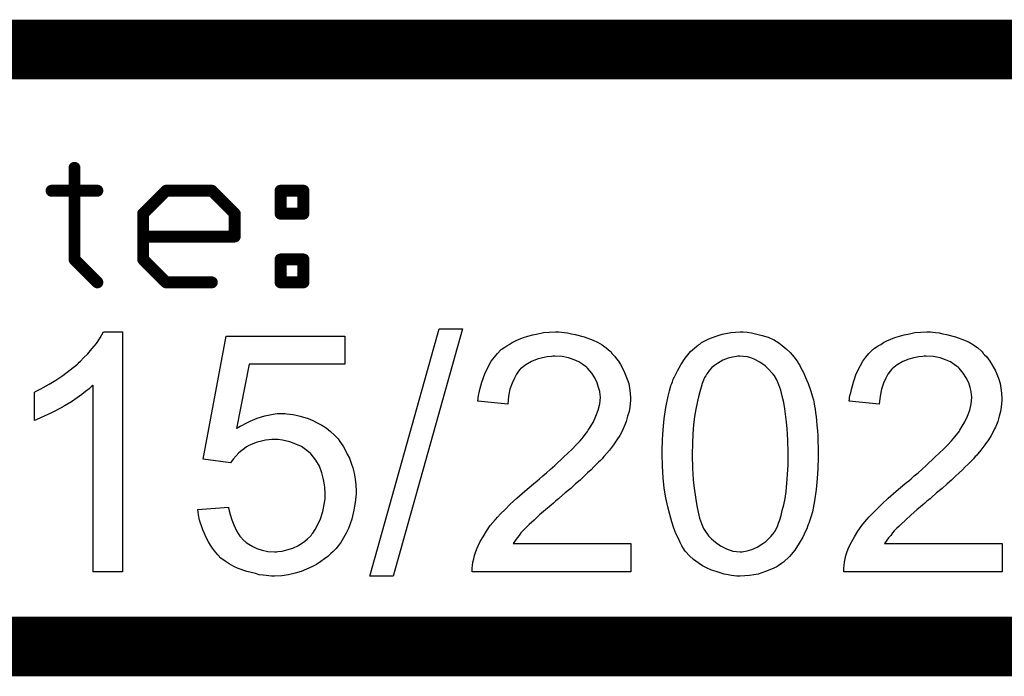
# Model space of a CAD drawing. Extents: x -1.3 to 9.2, y -4.6 to 3.5.
# Tile 128 of 215: x 7.45 to 7.78, y -4.563 to -4.343. Entities that reach past the tile are written whole.
import ezdxf

# ---------------------------------------------------------------- set-up
doc = ezdxf.new("R2010")
doc.units = 0
doc.layers.get('0').update_dxf_attribs({"linetype": 'CONTINUOUS'})
doc.layers.add('acc-ni-360-23-a_document', color=1, linetype='CONTINUOUS')

# ---------------------------------------------------------------- blocks, each defined once
blk = doc.blocks.new('D41')
at = {"const_width": 0.001}
blk.add_lwpolyline([(-0.0005, 0, 1), (0.0005, 0, 1)], format="xyb", close=True, dxfattribs=at)
blk = doc.blocks.new('D43')
at = {"const_width": 0.002}
blk.add_lwpolyline([(-0.001, 0, 1), (0.001, 0, 1)], format="xyb", close=True, dxfattribs=at)

msp = doc.modelspace()

# ---------------------------------------------------------------- linework, layer by layer
at = {"layer": 'acc-ni-360-23-a_document', "color": 1}
for points, const_width in [([(7.266618, -4.353), (7.966618, -4.353)], 0.02), ([(7.46837, -4.423327), (7.46837, -4.392634)], 0.004), ([(7.46937, -4.392634), (7.46937, -4.392634)], 0.002), ([(7.46937, -4.392634), (7.46937, -4.392634)], 0.002), ([(7.460696, -4.400307), (7.476043, -4.400307)], 0.004), ([(7.460696, -4.399307), (7.460696, -4.399307)], 0.002), ([(7.460696, -4.399307), (7.460696, -4.399307)], 0.002), ([(7.491389, -4.40798), (7.499062, -4.400307)], 0.004), ([(7.499062, -4.400307), (7.514409, -4.400307)], 0.004), ([(7.499062, -4.399307), (7.499062, -4.399307)], 0.002), ([(7.499062, -4.399307), (7.499062, -4.399307)], 0.002), ([(7.514409, -4.400307), (7.522082, -4.40798)], 0.004), ([(7.537429, -4.40798), (7.537429, -4.400307)], 0.004), ([(7.537429, -4.400307), (7.545102, -4.400307)], 0.004), ([(7.537429, -4.399307), (7.537429, -4.399307)], 0.002), ([(7.537429, -4.399307), (7.537429, -4.399307)], 0.002), ([(7.545102, -4.40798), (7.545102, -4.400307)], 0.004), ([(7.476043, -4.401307), (7.476043, -4.401307)], 0.002), ([(7.476043, -4.401307), (7.476043, -4.401307)], 0.002), ([(7.49977, -4.401014), (7.49977, -4.401014)], 0.002), ([(7.49977, -4.401014), (7.49977, -4.401014)], 0.002), ([(7.514409, -4.401307), (7.514409, -4.401307)], 0.002), ([(7.514409, -4.401307), (7.514409, -4.401307)], 0.002), ([(7.515116, -4.3996), (7.515116, -4.3996)], 0.002), ([(7.515116, -4.3996), (7.515116, -4.3996)], 0.002), ([(7.538429, -4.400307), (7.538429, -4.400307)], 0.002), ([(7.538429, -4.400307), (7.538429, -4.400307)], 0.002), ([(7.545102, -4.401307), (7.545102, -4.401307)], 0.002), ([(7.545102, -4.401307), (7.545102, -4.401307)], 0.002), ([(7.546102, -4.400307), (7.546102, -4.400307)], 0.002), ([(7.546102, -4.400307), (7.546102, -4.400307)], 0.002), ([(7.491389, -4.423327), (7.491389, -4.40798)], 0.004), ([(7.490682, -4.407273), (7.490682, -4.407273)], 0.002), ([(7.490682, -4.407273), (7.490682, -4.407273)], 0.002), ([(7.492389, -4.40798), (7.492389, -4.40798)], 0.002), ([(7.492389, -4.40798), (7.492389, -4.40798)], 0.002), ([(7.522082, -4.415654), (7.522082, -4.40798)], 0.004), ([(7.521375, -4.408688), (7.521375, -4.408688)], 0.002), ([(7.521375, -4.408688), (7.521375, -4.408688)], 0.002), ([(7.523082, -4.40798), (7.523082, -4.40798)], 0.002), ([(7.523082, -4.40798), (7.523082, -4.40798)], 0.002), ([(7.537429, -4.40798), (7.545102, -4.40798)], 0.004), ([(7.536429, -4.40798), (7.536429, -4.40798)], 0.002), ([(7.536429, -4.40798), (7.536429, -4.40798)], 0.002), ([(7.537429, -4.40698), (7.537429, -4.40698)], 0.002), ([(7.537429, -4.40698), (7.537429, -4.40698)], 0.002), ([(7.544102, -4.40798), (7.544102, -4.40798)], 0.002), ([(7.544102, -4.40798), (7.544102, -4.40798)], 0.002), ([(7.545102, -4.40898), (7.545102, -4.40898)], 0.002), ([(7.545102, -4.40898), (7.545102, -4.40898)], 0.002), ([(7.491389, -4.415654), (7.522082, -4.415654)], 0.004), ([(7.491389, -4.414654), (7.491389, -4.414654)], 0.002), ([(7.491389, -4.414654), (7.491389, -4.414654)], 0.002), ([(7.521082, -4.415654), (7.521082, -4.415654)], 0.002), ([(7.521082, -4.415654), (7.521082, -4.415654)], 0.002), ([(7.522082, -4.416654), (7.522082, -4.416654)], 0.002), ([(7.522082, -4.416654), (7.522082, -4.416654)], 0.002), ([(7.46837, -4.423327), (7.476043, -4.431)], 0.004), ([(7.469077, -4.42262), (7.469077, -4.42262)], 0.002), ([(7.469077, -4.42262), (7.469077, -4.42262)], 0.002), ([(7.491389, -4.423327), (7.499062, -4.431)], 0.004), ([(7.492096, -4.42262), (7.492096, -4.42262)], 0.002), ([(7.492096, -4.42262), (7.492096, -4.42262)], 0.002), ([(7.537429, -4.423327), (7.545102, -4.423327)], 0.004), ([(7.537429, -4.431), (7.537429, -4.423327)], 0.004), ([(7.537429, -4.422327), (7.537429, -4.422327)], 0.002), ([(7.537429, -4.422327), (7.537429, -4.422327)], 0.002), ([(7.545102, -4.431), (7.545102, -4.423327)], 0.004), ([(7.46737, -4.423327), (7.46737, -4.423327)], 0.002), ([(7.46737, -4.423327), (7.46737, -4.423327)], 0.002), ([(7.490389, -4.423327), (7.490389, -4.423327)], 0.002), ([(7.490389, -4.423327), (7.490389, -4.423327)], 0.002), ([(7.538429, -4.423327), (7.538429, -4.423327)], 0.002), ([(7.538429, -4.423327), (7.538429, -4.423327)], 0.002), ([(7.545102, -4.424327), (7.545102, -4.424327)], 0.002), ([(7.545102, -4.424327), (7.545102, -4.424327)], 0.002), ([(7.546102, -4.423327), (7.546102, -4.423327)], 0.002), ([(7.546102, -4.423327), (7.546102, -4.423327)], 0.002), ([(7.475336, -4.431707), (7.475336, -4.431707)], 0.002), ([(7.475336, -4.431707), (7.475336, -4.431707)], 0.002), ([(7.499062, -4.431), (7.514409, -4.431)], 0.004), ([(7.498355, -4.431707), (7.498355, -4.431707)], 0.002), ([(7.498355, -4.431707), (7.498355, -4.431707)], 0.002), ([(7.499062, -4.43), (7.499062, -4.43)], 0.002), ([(7.499062, -4.43), (7.499062, -4.43)], 0.002), ([(7.514409, -4.432), (7.514409, -4.432)], 0.002), ([(7.514409, -4.432), (7.514409, -4.432)], 0.002), ([(7.537429, -4.431), (7.545102, -4.431)], 0.004), ([(7.536429, -4.431), (7.536429, -4.431)], 0.002), ([(7.536429, -4.431), (7.536429, -4.431)], 0.002), ([(7.537429, -4.43), (7.537429, -4.43)], 0.002), ([(7.537429, -4.43), (7.537429, -4.43)], 0.002), ([(7.544102, -4.431), (7.544102, -4.431)], 0.002), ([(7.544102, -4.431), (7.544102, -4.431)], 0.002), ([(7.545102, -4.432), (7.545102, -4.432)], 0.002), ([(7.545102, -4.432), (7.545102, -4.432)], 0.002), ([(7.266618, -4.553), (7.966618, -4.553)], 0.02)]:
    msp.add_lwpolyline(points, dxfattribs=dict(at, const_width=const_width))
at = {"layer": 'acc-ni-360-23-a_document', "color": 1, "const_width": 0.002}
for points in [[(7.46937, -4.392634, 1), (7.46737, -4.392634)], [(7.460696, -4.399307, 1), (7.460696, -4.401307)], [(7.476043, -4.401307, 1), (7.476043, -4.399307)], [(7.499062, -4.399307, 1), (7.499062, -4.401307)], [(7.49977, -4.401014, 0.999854), (7.498355, -4.3996)], [(7.515116, -4.3996, 1), (7.513702, -4.401014)], [(7.514409, -4.401307, 1), (7.514409, -4.399307)], [(7.537429, -4.399307, 1), (7.537429, -4.401307)], [(7.538429, -4.400307, 1), (7.536429, -4.400307)], [(7.546102, -4.400307, 1), (7.544102, -4.400307)], [(7.545102, -4.401307, 1), (7.545102, -4.399307)], [(7.490682, -4.407273, 1.000854), (7.492096, -4.408688)], [(7.492389, -4.40798, 1), (7.490389, -4.40798)], [(7.523082, -4.40798, 1), (7.521082, -4.40798)], [(7.521375, -4.408688, 0.999854), (7.522789, -4.407273)], [(7.537429, -4.40698, 1), (7.537429, -4.40898)], [(7.536429, -4.40798, 1), (7.538429, -4.40798)], [(7.544102, -4.40798, 1), (7.546102, -4.40798)], [(7.545102, -4.40898, 1), (7.545102, -4.40698)], [(7.491389, -4.414654, 1), (7.491389, -4.416654)], [(7.521082, -4.415654, 1), (7.523082, -4.415654)], [(7.522082, -4.416654, 1), (7.522082, -4.414654)], [(7.469077, -4.42262, 1.000854), (7.467662, -4.424034)], [(7.492096, -4.42262, 1), (7.490682, -4.424034)], [(7.537429, -4.422327, 1), (7.537429, -4.424327)], [(7.538429, -4.423327, 1), (7.536429, -4.423327)], [(7.546102, -4.423327, 1), (7.544102, -4.423327)], [(7.545102, -4.424327, 1), (7.545102, -4.422327)], [(7.46737, -4.423327, 1), (7.46937, -4.423327)], [(7.490389, -4.423327, 1), (7.492389, -4.423327)], [(7.475336, -4.431707, 1), (7.47675, -4.430293)], [(7.499062, -4.43, 1), (7.499062, -4.432)], [(7.498355, -4.431707, 1), (7.499769, -4.430293)], [(7.514409, -4.432, 1), (7.514409, -4.43)], [(7.537429, -4.43, 1), (7.537429, -4.432)], [(7.536429, -4.431, 1), (7.538429, -4.431)], [(7.544102, -4.431, 1), (7.546102, -4.431)], [(7.545102, -4.432, 1), (7.545102, -4.43)]]:
    msp.add_lwpolyline(points, format="xyb", dxfattribs=at)
at = {"layer": 'acc-ni-360-23-a_document', "color": 1}
for points in [[(7.484491, -4.528032), (7.474657, -4.528032), (7.474657, -4.465438), (7.474541, -4.465554), (7.473962, -4.466017), (7.473268, -4.466711), (7.472111, -4.467521), (7.470838, -4.468562), (7.469219, -4.469719), (7.467368, -4.470992), (7.465285, -4.472265), (7.465169, -4.472265), (7.465053, -4.47238), (7.464359, -4.472843), (7.463202, -4.473422), (7.461814, -4.474116), (7.460194, -4.474926), (7.458459, -4.475736), (7.456723, -4.476546), (7.454988, -4.47724), (7.454988, -4.467752), (7.455103, -4.467752), (7.455335, -4.467521), (7.455797, -4.467405), (7.456376, -4.467058), (7.45707, -4.466711), (7.45788, -4.466248), (7.459847, -4.465091), (7.462161, -4.463819), (7.464475, -4.462199), (7.466905, -4.460347), (7.469334, -4.458381), (7.46945, -4.458265), (7.469566, -4.458149), (7.469913, -4.457802), (7.470376, -4.457455), (7.471417, -4.456298), (7.472805, -4.45491), (7.474194, -4.45329), (7.475698, -4.451439), (7.476971, -4.449587), (7.478128, -4.44762), (7.484491, -4.44762), (7.484491, -4.528032)], [(7.5752, -4.52942), (7.567332, -4.52942), (7.590588, -4.446579), (7.598456, -4.446579), (7.5752, -4.52942)], [(7.631546, -4.447736), (7.632471, -4.447852), (7.633628, -4.447968), (7.634901, -4.448199), (7.636174, -4.44843), (7.639182, -4.44924), (7.64219, -4.450397), (7.643694, -4.451092), (7.645198, -4.451901), (7.646587, -4.452943), (7.647859, -4.4541), (7.647975, -4.454215), (7.648207, -4.454331), (7.648438, -4.454794), (7.648901, -4.455257), (7.649479, -4.455835), (7.650058, -4.456645), (7.650636, -4.457455), (7.651331, -4.458496), (7.652488, -4.460694), (7.653645, -4.463471), (7.654107, -4.46486), (7.654339, -4.46648), (7.65457, -4.468099), (7.654686, -4.469835), (7.654686, -4.470066), (7.654686, -4.470645), (7.65457, -4.47157), (7.654454, -4.472843), (7.654223, -4.474231), (7.65376, -4.475851), (7.653297, -4.477587), (7.652603, -4.479322), (7.652488, -4.479554), (7.652256, -4.480132), (7.651793, -4.481058), (7.651099, -4.48233), (7.650173, -4.483719), (7.649016, -4.485454), (7.647628, -4.48719), (7.646008, -4.489157), (7.645777, -4.489388), (7.645198, -4.490082), (7.64462, -4.490661), (7.644041, -4.491239), (7.643347, -4.491934), (7.642422, -4.492859), (7.641496, -4.493785), (7.640339, -4.494826), (7.639182, -4.495983), (7.637794, -4.497256), (7.636289, -4.498529), (7.63467, -4.500033), (7.632819, -4.501537), (7.630967, -4.503157), (7.630852, -4.503272), (7.63062, -4.503504), (7.630157, -4.503851), (7.629579, -4.504314), (7.628885, -4.505008), (7.628075, -4.505702), (7.626224, -4.507206), (7.624257, -4.508941), (7.622405, -4.510677), (7.620786, -4.512181), (7.620092, -4.51276), (7.619513, -4.513338), (7.619397, -4.513454), (7.61905, -4.513801), (7.618587, -4.514264), (7.618009, -4.514958), (7.61743, -4.515768), (7.616736, -4.516578), (7.615348, -4.518545), (7.654801, -4.518544), (7.654801, -4.528032), (7.601695, -4.528032), (7.601695, -4.527916), (7.601695, -4.527453), (7.601695, -4.526759), (7.601811, -4.525834), (7.601927, -4.524792), (7.602158, -4.523635), (7.602389, -4.522478), (7.602852, -4.521206), (7.602852, -4.52109), (7.602968, -4.520974), (7.603199, -4.52028), (7.603662, -4.519239), (7.604356, -4.51785), (7.605282, -4.516231), (7.606439, -4.514379), (7.607712, -4.512528), (7.609331, -4.510561), (7.609331, -4.510446), (7.609563, -4.51033), (7.610141, -4.509636), (7.611183, -4.508594), (7.612687, -4.50709), (7.614422, -4.505355), (7.61662, -4.503272), (7.619282, -4.500958), (7.622174, -4.498529), (7.62229, -4.498413), (7.622753, -4.498066), (7.623447, -4.497487), (7.624257, -4.496793), (7.625298, -4.495867), (7.626571, -4.494826), (7.627843, -4.493669), (7.629347, -4.492396), (7.63224, -4.48962), (7.635132, -4.486843), (7.636521, -4.485454), (7.637794, -4.484066), (7.638951, -4.482793), (7.639876, -4.481521), (7.639876, -4.481405), (7.640108, -4.481289), (7.640339, -4.480942), (7.64057, -4.480479), (7.64138, -4.479207), (7.642306, -4.477703), (7.643116, -4.475851), (7.643926, -4.473884), (7.644389, -4.471686), (7.64462, -4.469604), (7.64462, -4.469488), (7.64462, -4.469372), (7.644504, -4.468678), (7.644389, -4.467521), (7.644041, -4.466248), (7.643579, -4.464628), (7.642769, -4.463009), (7.641727, -4.461389), (7.640339, -4.459769), (7.640108, -4.459538), (7.639529, -4.459075), (7.638719, -4.458496), (7.637447, -4.457686), (7.635827, -4.456992), (7.633975, -4.456298), (7.631777, -4.455835), (7.629347, -4.45572), (7.628653, -4.45572), (7.62819, -4.455835), (7.626802, -4.455951), (7.625182, -4.456298), (7.623447, -4.456761), (7.62148, -4.457571), (7.619629, -4.458612), (7.617893, -4.46), (7.617662, -4.460232), (7.617199, -4.46081), (7.616505, -4.461736), (7.615811, -4.463124), (7.615001, -4.464744), (7.614306, -4.466827), (7.613844, -4.469141), (7.613612, -4.471802), (7.603546, -4.470761), (7.603546, -4.470645), (7.603662, -4.470298), (7.603662, -4.469719), (7.603778, -4.468909), (7.604009, -4.467984), (7.604241, -4.466942), (7.604588, -4.46567), (7.604935, -4.464397), (7.60586, -4.46162), (7.607249, -4.458843), (7.608059, -4.457455), (7.6091, -4.456067), (7.610141, -4.454794), (7.611298, -4.453637), (7.611414, -4.453521), (7.611645, -4.453405), (7.611993, -4.453058), (7.612571, -4.452711), (7.613265, -4.452248), (7.614075, -4.451786), (7.615001, -4.451207), (7.616158, -4.450629), (7.61743, -4.45005), (7.618819, -4.449472), (7.620323, -4.449009), (7.621943, -4.448546), (7.623678, -4.448199), (7.625529, -4.447852), (7.627496, -4.447736), (7.629579, -4.44762), (7.630736, -4.44762), (7.631546, -4.447736)], [(7.693792, -4.447736), (7.695297, -4.447967), (7.697032, -4.448315), (7.698883, -4.448777), (7.70085, -4.449356), (7.702701, -4.450282), (7.702817, -4.450282), (7.702933, -4.450397), (7.703511, -4.450744), (7.704437, -4.451323), (7.705594, -4.452133), (7.706867, -4.45329), (7.708255, -4.454562), (7.709528, -4.456066), (7.7108, -4.457802), (7.710916, -4.458033), (7.711379, -4.458612), (7.711842, -4.459653), (7.712651, -4.461157), (7.713346, -4.462893), (7.714271, -4.46486), (7.715081, -4.467174), (7.715775, -4.469719), (7.715775, -4.469835), (7.715891, -4.470066), (7.716007, -4.470413), (7.716123, -4.470992), (7.716238, -4.471686), (7.716354, -4.472496), (7.716585, -4.473537), (7.716701, -4.474694), (7.716932, -4.475967), (7.717048, -4.477355), (7.717164, -4.478975), (7.717395, -4.480595), (7.717511, -4.482446), (7.717511, -4.484297), (7.717627, -4.48638), (7.717627, -4.488578), (7.717627, -4.488694), (7.717627, -4.489157), (7.717627, -4.489967), (7.717627, -4.490892), (7.717511, -4.492165), (7.717511, -4.493553), (7.717395, -4.495057), (7.717279, -4.496677), (7.716932, -4.50038), (7.716354, -4.504198), (7.71566, -4.5079), (7.715197, -4.509636), (7.714618, -4.511371), (7.714618, -4.511487), (7.714503, -4.511718), (7.714271, -4.512181), (7.71404, -4.51276), (7.713809, -4.513569), (7.713346, -4.514379), (7.71242, -4.516346), (7.711263, -4.518429), (7.709759, -4.520743), (7.708024, -4.522825), (7.705941, -4.524792), (7.705825, -4.524792), (7.705709, -4.525024), (7.705362, -4.525255), (7.7049, -4.525486), (7.704321, -4.525834), (7.703743, -4.526296), (7.702007, -4.527106), (7.699925, -4.527916), (7.697495, -4.528726), (7.694602, -4.529189), (7.691478, -4.52942), (7.690321, -4.52942), (7.689511, -4.529305), (7.688586, -4.529189), (7.687429, -4.528958), (7.686156, -4.528726), (7.684768, -4.528379), (7.683379, -4.527916), (7.681875, -4.527453), (7.680371, -4.526759), (7.678867, -4.525949), (7.677363, -4.525024), (7.675859, -4.523867), (7.674471, -4.522594), (7.673198, -4.521206), (7.673082, -4.52109), (7.672851, -4.520743), (7.672504, -4.520164), (7.671925, -4.519239), (7.671347, -4.518197), (7.670768, -4.516809), (7.669958, -4.515189), (7.669264, -4.513338), (7.66857, -4.511255), (7.667876, -4.508826), (7.667181, -4.506165), (7.666603, -4.503156), (7.666024, -4.499917), (7.665677, -4.496446), (7.665446, -4.492628), (7.66533, -4.488578), (7.66533, -4.488462), (7.66533, -4.488), (7.66533, -4.48719), (7.66533, -4.486264), (7.665446, -4.484992), (7.665446, -4.483603), (7.665562, -4.482099), (7.665677, -4.480364), (7.666024, -4.476777), (7.666603, -4.472959), (7.667297, -4.469141), (7.66776, -4.467405), (7.668223, -4.46567), (7.668223, -4.465554), (7.668338, -4.465323), (7.66857, -4.46486), (7.668801, -4.464281), (7.669033, -4.463471), (7.669495, -4.462661), (7.670421, -4.460694), (7.671578, -4.458612), (7.673082, -4.456414), (7.674818, -4.454215), (7.6769, -4.452364), (7.677016, -4.452364), (7.677132, -4.452133), (7.677479, -4.451901), (7.677941, -4.45167), (7.67852, -4.451207), (7.679214, -4.45086), (7.68095, -4.449934), (7.683032, -4.449124), (7.685462, -4.448315), (7.688355, -4.447852), (7.691478, -4.44762), (7.69252, -4.44762), (7.693792, -4.447736)], [(7.756039, -4.447736), (7.756965, -4.447852), (7.758122, -4.447967), (7.759394, -4.448199), (7.760667, -4.44843), (7.763675, -4.44924), (7.766683, -4.450397), (7.768188, -4.451091), (7.769692, -4.451901), (7.77108, -4.452943), (7.772353, -4.4541), (7.772468, -4.454215), (7.7727, -4.454331), (7.772931, -4.454794), (7.773394, -4.455257), (7.773972, -4.455835), (7.774551, -4.456645), (7.77513, -4.457455), (7.775824, -4.458496), (7.776981, -4.460694), (7.778138, -4.463471), (7.7786, -4.46486), (7.778832, -4.46648), (7.779063, -4.468099), (7.779179, -4.469835), (7.779179, -4.470066), (7.779179, -4.470645), (7.779063, -4.47157), (7.778948, -4.472843), (7.778716, -4.474231), (7.778253, -4.475851), (7.777791, -4.477587), (7.777096, -4.479322), (7.776981, -4.479554), (7.776749, -4.480132), (7.776287, -4.481058), (7.775592, -4.48233), (7.774667, -4.483719), (7.77351, -4.485454), (7.772121, -4.48719), (7.770502, -4.489157), (7.77027, -4.489388), (7.769692, -4.490082), (7.769113, -4.490661), (7.768535, -4.491239), (7.76784, -4.491934), (7.766915, -4.492859), (7.765989, -4.493785), (7.764832, -4.494826), (7.763675, -4.495983), (7.762287, -4.497256), (7.760783, -4.498528), (7.759163, -4.500033), (7.757312, -4.501537), (7.755461, -4.503156), (7.755345, -4.503272), (7.755113, -4.503503), (7.754651, -4.503851), (7.754072, -4.504313), (7.753378, -4.505008), (7.752568, -4.505702), (7.750717, -4.507206), (7.74875, -4.508941), (7.746899, -4.510677), (7.745279, -4.512181), (7.744585, -4.51276), (7.744006, -4.513338), (7.743891, -4.513454), (7.743543, -4.513801), (7.743081, -4.514264), (7.742502, -4.514958), (7.741924, -4.515768), (7.741229, -4.516578), (7.739841, -4.518544), (7.779295, -4.518544), (7.779295, -4.528032), (7.726188, -4.528032), (7.726188, -4.527916), (7.726188, -4.527453), (7.726188, -4.526759), (7.726304, -4.525834), (7.72642, -4.524792), (7.726651, -4.523635), (7.726883, -4.522478), (7.727345, -4.521206), (7.727345, -4.52109), (7.727461, -4.520974), (7.727693, -4.52028), (7.728155, -4.519239), (7.72885, -4.51785), (7.729775, -4.51623), (7.730932, -4.514379), (7.732205, -4.512528), (7.733825, -4.510561), (7.733825, -4.510445), (7.734056, -4.51033), (7.734635, -4.509636), (7.735676, -4.508594), (7.73718, -4.50709), (7.738915, -4.505355), (7.741114, -4.503272), (7.743775, -4.500958), (7.746667, -4.498528), (7.746783, -4.498413), (7.747246, -4.498066), (7.74794, -4.497487), (7.74875, -4.496793), (7.749791, -4.495867), (7.751064, -4.494826), (7.752337, -4.493669), (7.753841, -4.492396), (7.756733, -4.489619), (7.759626, -4.486843), (7.761014, -4.485454), (7.762287, -4.484066), (7.763444, -4.482793), (7.764369, -4.48152), (7.764369, -4.481405), (7.764601, -4.481289), (7.764832, -4.480942), (7.765064, -4.480479), (7.765873, -4.479207), (7.766799, -4.477702), (7.767609, -4.475851), (7.768419, -4.473884), (7.768882, -4.471686), (7.769113, -4.469603), (7.769113, -4.469488), (7.769113, -4.469372), (7.768997, -4.468678), (7.768882, -4.467521), (7.768535, -4.466248), (7.768072, -4.464628), (7.767262, -4.463008), (7.766221, -4.461389), (7.764832, -4.459769), (7.764601, -4.459538), (7.764022, -4.459075), (7.763212, -4.458496), (7.76194, -4.457686), (7.76032, -4.456992), (7.758469, -4.456298), (7.75627, -4.455835), (7.753841, -4.455719), (7.753146, -4.455719), (7.752684, -4.455835), (7.751295, -4.455951), (7.749676, -4.456298), (7.74794, -4.456761), (7.745973, -4.457571), (7.744122, -4.458612), (7.742386, -4.46), (7.742155, -4.460232), (7.741692, -4.46081), (7.740998, -4.461736), (7.740304, -4.463124), (7.739494, -4.464744), (7.7388, -4.466827), (7.738337, -4.469141), (7.738105, -4.471802), (7.72804, -4.47076), (7.72804, -4.470645), (7.728155, -4.470298), (7.728155, -4.469719), (7.728271, -4.468909), (7.728502, -4.467984), (7.728734, -4.466942), (7.729081, -4.46567), (7.729428, -4.464397), (7.730354, -4.46162), (7.731742, -4.458843), (7.732552, -4.457455), (7.733593, -4.456066), (7.734635, -4.454794), (7.735792, -4.453637), (7.735907, -4.453521), (7.736139, -4.453405), (7.736486, -4.453058), (7.737064, -4.452711), (7.737758, -4.452248), (7.738568, -4.451786), (7.739494, -4.451207), (7.740651, -4.450629), (7.741924, -4.45005), (7.743312, -4.449472), (7.744816, -4.449009), (7.746436, -4.448546), (7.748171, -4.448199), (7.750023, -4.447852), (7.751989, -4.447736), (7.754072, -4.44762), (7.755229, -4.44762), (7.756039, -4.447736)], [(7.559002, -4.458381), (7.526953, -4.458381), (7.522672, -4.480016), (7.522788, -4.479901), (7.523019, -4.479785), (7.523366, -4.479554), (7.523945, -4.479207), (7.524639, -4.478859), (7.525449, -4.478397), (7.5273, -4.477471), (7.529614, -4.476546), (7.532159, -4.475736), (7.534936, -4.475157), (7.536325, -4.474926), (7.53887, -4.474926), (7.539564, -4.475041), (7.54049, -4.475157), (7.541531, -4.475273), (7.542688, -4.475504), (7.543961, -4.475851), (7.546738, -4.476661), (7.548242, -4.47724), (7.549746, -4.47805), (7.55125, -4.478859), (7.552754, -4.479785), (7.554142, -4.480942), (7.555531, -4.482215), (7.555647, -4.482331), (7.555878, -4.482562), (7.556225, -4.482909), (7.556688, -4.483488), (7.557266, -4.484297), (7.557845, -4.485107), (7.558539, -4.486149), (7.559233, -4.487306), (7.559812, -4.488578), (7.560506, -4.489967), (7.561084, -4.491587), (7.561663, -4.493206), (7.562126, -4.494942), (7.562473, -4.496909), (7.562704, -4.498876), (7.56282, -4.500958), (7.56282, -4.501074), (7.56282, -4.501421), (7.56282, -4.501999), (7.562704, -4.502809), (7.562589, -4.503735), (7.562473, -4.504776), (7.562242, -4.506049), (7.56201, -4.507322), (7.561316, -4.51033), (7.560159, -4.513454), (7.559465, -4.515074), (7.558539, -4.516578), (7.557614, -4.518198), (7.556457, -4.519702), (7.556341, -4.519817), (7.556109, -4.520164), (7.555647, -4.520627), (7.555068, -4.521206), (7.554258, -4.5219), (7.553333, -4.522825), (7.552176, -4.523635), (7.550903, -4.524561), (7.549515, -4.525487), (7.547895, -4.526297), (7.546159, -4.527106), (7.544308, -4.527916), (7.542341, -4.528495), (7.540143, -4.528958), (7.537829, -4.529305), (7.535399, -4.52942), (7.534358, -4.52942), (7.533548, -4.529305), (7.532622, -4.529189), (7.531581, -4.529073), (7.530308, -4.528958), (7.529036, -4.52861), (7.526143, -4.527916), (7.523251, -4.526875), (7.521747, -4.526181), (7.520242, -4.525371), (7.518854, -4.524445), (7.517466, -4.523404), (7.51735, -4.523288), (7.517118, -4.523173), (7.516887, -4.52271), (7.516424, -4.522247), (7.515846, -4.521668), (7.515267, -4.520974), (7.514573, -4.520049), (7.513995, -4.519007), (7.5133, -4.517966), (7.512606, -4.516693), (7.511333, -4.513917), (7.510292, -4.510677), (7.509945, -4.508941), (7.509714, -4.50709), (7.520011, -4.50628), (7.520011, -4.506396), (7.520011, -4.506627), (7.520127, -4.506975), (7.520242, -4.507553), (7.52059, -4.508826), (7.521052, -4.510561), (7.521747, -4.512297), (7.522672, -4.514264), (7.523829, -4.515999), (7.525217, -4.517619), (7.525449, -4.517735), (7.525912, -4.518198), (7.526837, -4.518776), (7.52811, -4.51947), (7.529498, -4.520164), (7.531234, -4.520743), (7.533201, -4.521206), (7.535399, -4.521321), (7.536093, -4.521321), (7.536556, -4.521206), (7.537944, -4.52109), (7.539564, -4.520627), (7.541531, -4.520049), (7.543498, -4.519123), (7.545581, -4.517735), (7.546506, -4.516925), (7.547432, -4.515999), (7.547548, -4.515883), (7.547663, -4.515768), (7.547895, -4.515421), (7.548242, -4.515074), (7.549052, -4.513801), (7.549977, -4.512181), (7.550787, -4.510214), (7.551597, -4.507784), (7.552176, -4.504892), (7.552407, -4.503388), (7.552407, -4.501768), (7.552407, -4.501652), (7.552407, -4.501421), (7.552407, -4.500958), (7.552291, -4.50038), (7.552291, -4.499685), (7.552176, -4.498876), (7.551828, -4.497024), (7.55125, -4.494826), (7.55044, -4.492628), (7.549283, -4.490545), (7.547663, -4.488578), (7.547663, -4.488463), (7.547432, -4.488347), (7.546853, -4.487768), (7.545812, -4.486958), (7.544424, -4.486033), (7.542573, -4.485223), (7.54049, -4.484413), (7.53806, -4.483835), (7.536672, -4.483603), (7.534474, -4.483603), (7.533548, -4.483719), (7.532391, -4.483835), (7.531002, -4.484182), (7.529614, -4.484529), (7.52811, -4.485107), (7.526606, -4.485801), (7.52649, -4.485917), (7.526027, -4.486149), (7.525333, -4.486727), (7.524408, -4.487306), (7.523482, -4.488115), (7.522556, -4.489157), (7.521515, -4.490198), (7.520705, -4.491471), (7.511449, -4.490198), (7.519201, -4.449009), (7.559002, -4.449009), (7.559002, -4.458381)], [(7.691363, -4.455719), (7.690668, -4.455719), (7.690206, -4.455835), (7.688933, -4.456066), (7.687429, -4.456414), (7.685693, -4.457108), (7.683842, -4.458149), (7.682917, -4.458843), (7.681991, -4.459538), (7.681181, -4.460463), (7.680371, -4.461504), (7.680371, -4.46162), (7.68014, -4.461851), (7.679908, -4.462314), (7.679561, -4.462893), (7.679214, -4.463818), (7.678751, -4.46486), (7.678404, -4.466132), (7.677941, -4.467636), (7.677479, -4.469372), (7.677016, -4.471339), (7.676553, -4.473537), (7.676206, -4.475967), (7.675859, -4.478744), (7.675627, -4.481752), (7.675512, -4.484992), (7.675396, -4.488578), (7.675396, -4.48881), (7.675396, -4.489388), (7.675396, -4.490429), (7.675512, -4.491818), (7.675512, -4.493322), (7.675627, -4.495173), (7.675743, -4.49714), (7.675975, -4.499223), (7.676553, -4.503735), (7.6769, -4.505933), (7.677363, -4.508016), (7.677826, -4.509983), (7.67852, -4.511834), (7.679214, -4.513454), (7.680024, -4.514842), (7.680024, -4.514958), (7.680256, -4.515074), (7.680834, -4.515883), (7.681875, -4.516925), (7.683148, -4.518082), (7.684883, -4.519239), (7.68685, -4.52028), (7.689049, -4.52109), (7.690206, -4.521206), (7.691478, -4.521321), (7.692173, -4.521321), (7.692635, -4.521206), (7.693792, -4.520974), (7.695412, -4.520511), (7.697148, -4.519702), (7.699115, -4.518544), (7.70004, -4.51785), (7.700966, -4.516925), (7.701891, -4.515999), (7.702817, -4.514842), (7.702817, -4.514726), (7.703048, -4.514495), (7.70328, -4.514148), (7.703511, -4.513569), (7.703974, -4.51276), (7.704321, -4.511718), (7.704784, -4.510561), (7.705247, -4.509173), (7.705594, -4.507437), (7.706057, -4.505586), (7.706519, -4.503388), (7.706867, -4.501074), (7.707098, -4.498297), (7.707329, -4.495404), (7.707561, -4.492165), (7.707561, -4.488578), (7.707561, -4.488462), (7.707561, -4.488347), (7.707561, -4.487768), (7.707561, -4.486727), (7.707445, -4.485339), (7.707445, -4.483834), (7.707329, -4.481983), (7.707214, -4.480016), (7.706982, -4.477818), (7.706404, -4.473422), (7.706057, -4.471223), (7.705594, -4.469141), (7.705131, -4.467174), (7.704437, -4.465323), (7.703743, -4.463703), (7.702933, -4.462314), (7.702933, -4.462199), (7.702701, -4.462083), (7.70247, -4.461736), (7.702123, -4.461273), (7.701082, -4.460232), (7.699809, -4.458959), (7.698073, -4.457802), (7.696106, -4.456761), (7.695065, -4.456298), (7.693908, -4.455951), (7.692635, -4.455835), (7.691363, -4.455719)]]:
    msp.add_lwpolyline(points, dxfattribs=at)

# ---------------------------------------------------------------- block references
at = {"layer": 'acc-ni-360-23-a_document'}
for name, p in [('D43', (7.46837, -4.392634)), ('D41', (7.46737, -4.392634)), ('D41', (7.46937, -4.392634)), ('D41', (7.46937, -4.392634)), ('D41', (7.46937, -4.392634)), ('D43', (7.460696, -4.400307)), ('D41', (7.460696, -4.399307)), ('D41', (7.460696, -4.399307)), ('D41', (7.460696, -4.399307)), ('D43', (7.476043, -4.400307)), ('D41', (7.476043, -4.399307)), ('D43', (7.499062, -4.400307)), ('D43', (7.499062, -4.400307)), ('D41', (7.499062, -4.399307)), ('D41', (7.499062, -4.399307)), ('D41', (7.499062, -4.399307)), ('D43', (7.514409, -4.400307)), ('D43', (7.514409, -4.400307)), ('D41', (7.514409, -4.399307)), ('D43', (7.537429, -4.400307)), ('D43', (7.537429, -4.400307)), ('D41', (7.537429, -4.399307)), ('D41', (7.537429, -4.399307)), ('D41', (7.537429, -4.399307)), ('D43', (7.545102, -4.400307)), ('D43', (7.545102, -4.400307)), ('D41', (7.545102, -4.399307)), ('D41', (7.460696, -4.401307)), ('D41', (7.476043, -4.401307)), ('D41', (7.476043, -4.401307)), ('D41', (7.476043, -4.401307)), ('D41', (7.498355, -4.3996)), ('D41', (7.499062, -4.401307)), ('D41', (7.49977, -4.401014)), ('D41', (7.49977, -4.401014)), ('D41', (7.49977, -4.401014)), ('D41', (7.513702, -4.401014)), ('D41', (7.514409, -4.401307)), ('D41', (7.514409, -4.401307)), ('D41', (7.514409, -4.401307)), ('D41', (7.515116, -4.3996)), ('D41', (7.515116, -4.3996)), ('D41', (7.515116, -4.3996)), ('D41', (7.536429, -4.400307)), ('D41', (7.537429, -4.401307)), ('D41', (7.538429, -4.400307)), ('D41', (7.538429, -4.400307)), ('D41', (7.538429, -4.400307)), ('D41', (7.544102, -4.400307)), ('D41', (7.545102, -4.401307)), ('D41', (7.545102, -4.401307)), ('D41', (7.545102, -4.401307)), ('D41', (7.546102, -4.400307)), ('D41', (7.546102, -4.400307)), ('D41', (7.546102, -4.400307)), ('D43', (7.491389, -4.40798)), ('D43', (7.491389, -4.40798)), ('D41', (7.490389, -4.40798)), ('D41', (7.490682, -4.407273)), ('D41', (7.490682, -4.407273)), ('D41', (7.490682, -4.407273)), ('D41', (7.492096, -4.408688)), ('D41', (7.492389, -4.40798)), ('D41', (7.492389, -4.40798)), ('D41', (7.492389, -4.40798)), ('D43', (7.522082, -4.40798)), ('D43', (7.522082, -4.40798)), ('D41', (7.521082, -4.40798)), ('D41', (7.521375, -4.408688)), ('D41', (7.521375, -4.408688)), ('D41', (7.521375, -4.408688)), ('D41', (7.522789, -4.407273)), ('D41', (7.523082, -4.40798)), ('D41', (7.523082, -4.40798)), ('D41', (7.523082, -4.40798)), ('D43', (7.537429, -4.40798)), ('D43', (7.537429, -4.40798)), ('D41', (7.536429, -4.40798)), ('D41', (7.536429, -4.40798)), ('D41', (7.536429, -4.40798)), ('D41', (7.537429, -4.40698)), ('D41', (7.537429, -4.40698)), ('D41', (7.537429, -4.40698)), ('D41', (7.537429, -4.40898)), ('D41', (7.538429, -4.40798)), ('D43', (7.545102, -4.40798)), ('D43', (7.545102, -4.40798)), ('D41', (7.544102, -4.40798)), ('D41', (7.544102, -4.40798)), ('D41', (7.544102, -4.40798)), ('D41', (7.545102, -4.40698)), ('D41', (7.545102, -4.40898)), ('D41', (7.545102, -4.40898)), ('D41', (7.545102, -4.40898)), ('D41', (7.546102, -4.40798)), ('D43', (7.491389, -4.415654)), ('D41', (7.491389, -4.414654)), ('D41', (7.491389, -4.414654)), ('D41', (7.491389, -4.414654)), ('D43', (7.522082, -4.415654)), ('D43', (7.522082, -4.415654)), ('D41', (7.521082, -4.415654)), ('D41', (7.521082, -4.415654)), ('D41', (7.521082, -4.415654)), ('D41', (7.522082, -4.414654)), ('D41', (7.523082, -4.415654)), ('D41', (7.491389, -4.416654)), ('D41', (7.522082, -4.416654)), ('D41', (7.522082, -4.416654)), ('D41', (7.522082, -4.416654)), ('D43', (7.46837, -4.423327)), ('D43', (7.46837, -4.423327)), ('D41', (7.469077, -4.42262)), ('D41', (7.469077, -4.42262)), ('D41', (7.469077, -4.42262)), ('D43', (7.491389, -4.423327)), ('D43', (7.491389, -4.423327)), ('D41', (7.492096, -4.42262)), ('D41', (7.492096, -4.42262)), ('D41', (7.492096, -4.42262)), ('D43', (7.537429, -4.423327)), ('D43', (7.537429, -4.423327)), ('D41', (7.537429, -4.422327)), ('D41', (7.537429, -4.422327)), ('D41', (7.537429, -4.422327)), ('D43', (7.545102, -4.423327)), ('D43', (7.545102, -4.423327)), ('D41', (7.545102, -4.422327)), ('D41', (7.46737, -4.423327)), ('D41', (7.46737, -4.423327)), ('D41', (7.46737, -4.423327)), ('D41', (7.467662, -4.424034)), ('D41', (7.46937, -4.423327)), ('D41', (7.490389, -4.423327)), ('D41', (7.490389, -4.423327)), ('D41', (7.490389, -4.423327)), ('D41', (7.490682, -4.424034)), ('D41', (7.492389, -4.423327)), ('D41', (7.536429, -4.423327)), ('D41', (7.537429, -4.424327)), ('D41', (7.538429, -4.423327)), ('D41', (7.538429, -4.423327)), ('D41', (7.538429, -4.423327)), ('D41', (7.544102, -4.423327)), ('D41', (7.545102, -4.424327)), ('D41', (7.545102, -4.424327)), ('D41', (7.545102, -4.424327)), ('D41', (7.546102, -4.423327)), ('D41', (7.546102, -4.423327)), ('D41', (7.546102, -4.423327)), ('D43', (7.476043, -4.431)), ('D41', (7.475336, -4.431707)), ('D41', (7.475336, -4.431707)), ('D41', (7.475336, -4.431707)), ('D41', (7.47675, -4.430293)), ('D43', (7.499062, -4.431)), ('D43', (7.499062, -4.431)), ('D41', (7.498355, -4.431707)), ('D41', (7.498355, -4.431707)), ('D41', (7.498355, -4.431707)), ('D41', (7.499062, -4.43)), ('D41', (7.499062, -4.43)), ('D41', (7.499062, -4.43)), ('D41', (7.499062, -4.432)), ('D41', (7.499769, -4.430293)), ('D43', (7.514409, -4.431)), ('D41', (7.514409, -4.43)), ('D41', (7.514409, -4.432)), ('D41', (7.514409, -4.432)), ('D41', (7.514409, -4.432)), ('D43', (7.537429, -4.431)), ('D43', (7.537429, -4.431)), ('D41', (7.536429, -4.431)), ('D41', (7.536429, -4.431)), ('D41', (7.536429, -4.431)), ('D41', (7.537429, -4.43)), ('D41', (7.537429, -4.43)), ('D41', (7.537429, -4.43)), ('D41', (7.537429, -4.432)), ('D41', (7.538429, -4.431)), ('D43', (7.545102, -4.431)), ('D43', (7.545102, -4.431)), ('D41', (7.544102, -4.431)), ('D41', (7.544102, -4.431)), ('D41', (7.544102, -4.431)), ('D41', (7.545102, -4.43)), ('D41', (7.545102, -4.432)), ('D41', (7.545102, -4.432)), ('D41', (7.545102, -4.432)), ('D41', (7.546102, -4.431))]:
    msp.add_blockref(name, p, dxfattribs=at)

doc.saveas('drawing.dxf')
